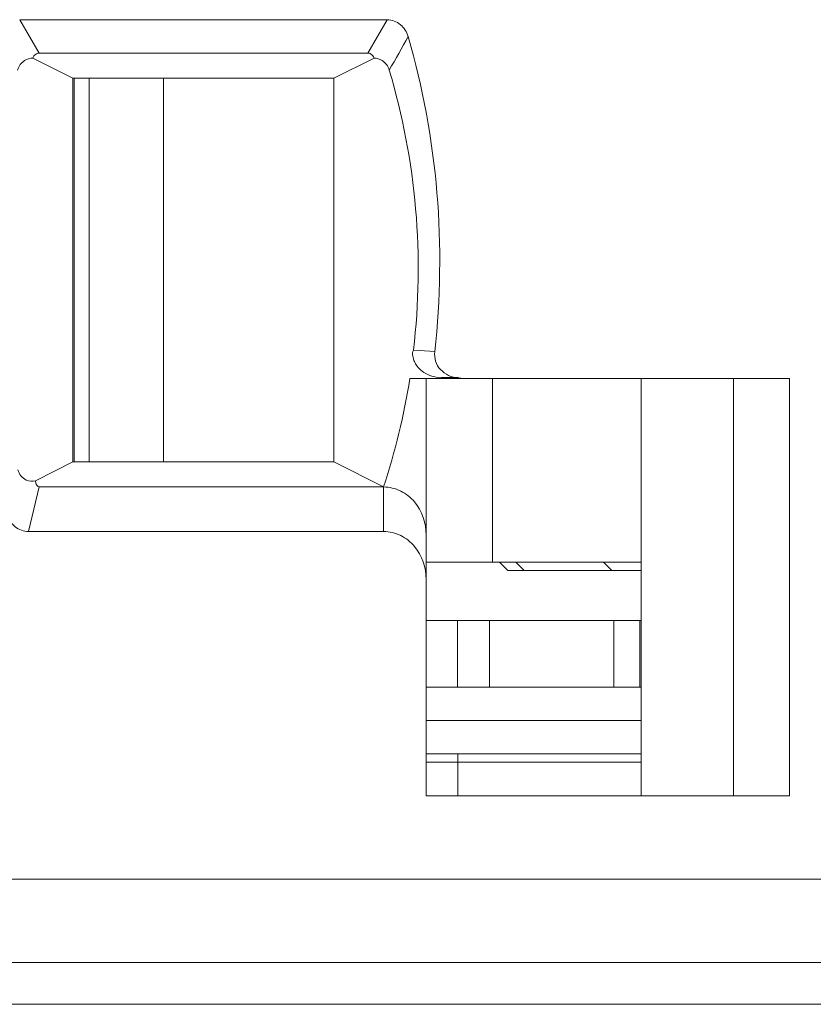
# Model space of a CAD drawing. Header units: inches. Extents: x 830 to 2908, y -1046 to 167.
# Tile 27 of 33: x 2695 to 2700, y -814 to -808. Entities that reach past the tile are written whole.
import ezdxf

# ---------------------------------------------------------------- set-up
doc = ezdxf.new("R2010")
doc.units = ezdxf.units.IN
doc.header["$LTSCALE"] = 23.1
doc.header["$MEASUREMENT"] = 0
doc.layers.get('0').update_dxf_attribs({"lineweight": 18})
for name, color, linetype, lineweight in [('1_15', 7, 'Continuous', 18), ('1_27', 7, 'Continuous', 18), ('1_52', 7, 'Continuous', 18), ('1_6', 7, 'Continuous', 18)]:
    doc.layers.add(name, color=color, linetype=linetype, lineweight=lineweight)

msp = doc.modelspace()

# ---------------------------------------------------------------- linework, layer by layer
at = {"color": 0, "linetype": 'Continuous', "lineweight": 0}
msp.add_line((2608.0303, -813.7792), (2704.6303, -813.7792), dxfattribs=at)
at = {"layer": '1_15', "color": 0, "linetype": 'Continuous', "lineweight": 0}
for p, q in [((2695.4711, -810.5292), (2695.4711, -808.2292)), ((2695.917, -808.2292), (2695.917, -810.5292)), ((2697.8897, -811.1292), (2697.8897, -810.0292)), ((2697.4908, -811.1292), (2698.78, -811.1292))]:
    msp.add_line(p, q, dxfattribs=at)
at = {"layer": '1_27', "color": 0, "linetype": 'Continuous', "lineweight": 0}
for p, q in [((2697.6806, -812.5292), (2697.6806, -812.2792)), ((2697.4908, -812.3292), (2698.78, -812.3292))]:
    msp.add_line(p, q, dxfattribs=at)
at = {"layer": '1_52', "color": 0, "linetype": 'Continuous', "lineweight": 0}
for p, q in [((2695.3803, -808.2292), (2695.3803, -810.5292)), ((2698.78, -811.4792), (2697.4908, -811.4792)), ((2697.6787, -811.8792), (2697.6787, -811.4792)), ((2697.8713, -811.4792), (2697.8713, -811.8792)), ((2698.6159, -811.8792), (2698.6159, -811.4792)), ((2698.7728, -811.8792), (2698.7728, -811.4792)), ((2697.4908, -811.8792), (2698.78, -811.8792))]:
    msp.add_line(p, q, dxfattribs=at)
at = {"layer": '1_6', "color": 0, "linetype": 'Continuous', "lineweight": 0}
for p, q in [((2695.0541, -807.8792), (2697.2575, -807.8792)), ((2695.1705, -808.0792), (2695.0541, -807.8792)), ((2697.2575, -807.8792), (2697.1408, -808.0792)), ((2695.3729, -808.2292), (2695.1327, -808.1088)), ((2695.1705, -808.0792), (2697.1408, -808.0792)), ((2697.1785, -808.1088), (2696.9383, -808.2292)), ((2695.3729, -808.2292), (2696.9383, -808.2292)), ((2695.3729, -808.2292), (2695.3729, -810.5292)), ((2696.9383, -810.5292), (2696.9383, -808.2292)), ((2697.5445, -809.8682), (2697.4166, -809.8601)), ((2697.3934, -810.0292), (2699.6697, -810.0292)), ((2697.4908, -812.5292), (2697.4908, -810.0292)), ((2697.5505, -810.0203), (2697.5799, -810.0247)), ((2697.58, -810.0245), (2697.5819, -810.0247)), ((2697.5802, -810.0226), (2697.6841, -810.0226)), ((2697.6984, -810.0277), (2697.6837, -810.0258)), ((2698.78, -810.0292), (2698.78, -812.5292)), ((2699.3328, -810.0292), (2699.3328, -812.5292)), ((2699.6697, -810.0292), (2699.6697, -812.5292)), ((2695.1484, -810.6425), (2695.3729, -810.5292)), ((2696.9383, -810.5292), (2695.3729, -810.5292)), ((2696.9383, -810.5292), (2697.2356, -810.6792)), ((2695.1069, -810.9459), (2695.1719, -810.6792)), ((2697.2356, -810.6792), (2695.1719, -810.6792)), ((2697.2356, -810.9459), (2697.2356, -810.6792)), ((2697.2356, -810.9459), (2695.1069, -810.9459)), ((2697.9803, -811.1792), (2697.9303, -811.1292)), ((2698.0291, -811.1292), (2698.0781, -811.1792)), ((2698.604, -811.1792), (2698.555, -811.1292)), ((2697.9803, -811.1792), (2698.78, -811.1792)), ((2697.4908, -812.0792), (2698.78, -812.0792)), ((2698.78, -812.2792), (2697.4908, -812.2792)), ((2699.6697, -812.5292), (2697.4908, -812.5292)), ((2632.6522, -813.0292), (2700.3378, -813.0292)), ((2632.3105, -813.5292), (2701.9285, -813.5292))]:
    msp.add_line(p, q, dxfattribs=at)
for centre, radius, start, end in [((2688.2636, -802.9602), 10.4098, 329.89917, 331.16916), ((2693.3176, -809.3839), 4.1265, 341.70634, 351.00374)]:
    msp.add_arc(centre, radius, start, end, dxfattribs=at)
for points, knots in [([(2697.3833, -807.98), (2697.3749, -807.953), (2697.3432, -807.9018), (2697.2857, -807.8799), (2697.2575, -807.8792)], [0, 0, 0, 0, 0.501026, 1, 1, 1, 1]), ([(2697.5427, -809.868), (2697.577, -809.5526), (2697.5876, -808.9136), (2697.4706, -808.2851), (2697.3833, -807.98)], [0, 0, 0, 0, 0.499974, 1, 1, 1, 1]), ([(2695.0415, -808.181), (2695.0483, -808.1582), (2695.0744, -808.1208), (2695.1158, -808.1099), (2695.1327, -808.1088)], [0, 0, 0, 0, 0.583737, 1, 1, 1, 1]), ([(2695.1705, -808.0792), (2695.16, -808.0791), (2695.1426, -808.0879), (2695.1351, -808.103), (2695.1327, -808.1088)], [0, 0, 0, 0, 0.625369, 1, 1, 1, 1]), ([(2697.1408, -808.0792), (2697.1476, -808.0792), (2697.1649, -808.0841), (2697.1746, -808.0996), (2697.1785, -808.1088)], [0, 0, 0, 0, 0.40183, 1, 1, 1, 1]), ([(2697.1785, -808.1088), (2697.1955, -808.1098), (2697.2369, -808.121), (2697.2629, -808.1583), (2697.2698, -808.181)], [0, 0, 0, 0, 0.417911, 1, 1, 1, 1]), ([(2697.2698, -808.181), (2697.35, -808.4517), (2697.4574, -809.0105), (2697.4475, -809.5795), (2697.4154, -809.8599)], [0, 0, 0, 0, 0.500019, 1, 1, 1, 1]), ([(2697.4154, -809.8599), (2697.4082, -809.8693), (2697.4099, -809.896), (2697.4214, -809.9367), (2697.4525, -809.9778), (2697.4994, -810.0082), (2697.5337, -810.0169), (2697.5505, -810.0203)], [0, 0, 0, 0, 0.150842, 0.297456, 0.552713, 0.781106, 1, 1, 1, 1]), ([(2697.5773, -809.9759), (2697.564, -809.9619), (2697.5425, -809.9273), (2697.5411, -809.8873), (2697.5427, -809.868)], [0, 0, 0, 0, 0.499957, 1, 1, 1, 1]), ([(2695.1484, -810.6426), (2695.1303, -810.6458), (2695.0818, -810.644), (2695.0506, -810.6015), (2695.0431, -810.5762)], [0, 0, 0, 0, 0.410182, 1, 1, 1, 1]), ([(2695.1484, -810.6425), (2695.1497, -810.6489), (2695.1512, -810.6636), (2695.1633, -810.6781), (2695.1719, -810.6792)], [0, 0, 0, 0, 0.428267, 1, 1, 1, 1]), ([(2697.4908, -810.9661), (2697.4909, -810.8965), (2697.4539, -810.7864), (2697.3422, -810.6967), (2697.2708, -810.6791), (2697.2356, -810.6792)], [0, 0, 0, 0, 0.496875, 0.748597, 1, 1, 1, 1]), ([(2694.979, -810.8462), (2694.9878, -810.8733), (2695.0202, -810.9244), (2695.0785, -810.946), (2695.1069, -810.9459)], [0, 0, 0, 0, 0.50159, 1, 1, 1, 1]), ([(2697.2356, -810.9459), (2697.2708, -810.9457), (2697.3422, -810.9634), (2697.4539, -811.0531), (2697.4909, -811.1632), (2697.4908, -811.2328)], [0, 0, 0, 0, 0.251498, 0.503184, 1, 1, 1, 1])]:
    msp.add_open_spline(points, degree=3, knots=knots, dxfattribs=at)
msp.add_open_spline([(2697.6835, -810.0274), (2697.6443, -810.0242), (2697.6045, -810.0044), (2697.5773, -809.9759)], degree=3, dxfattribs=at)

doc.saveas('drawing.dxf')
